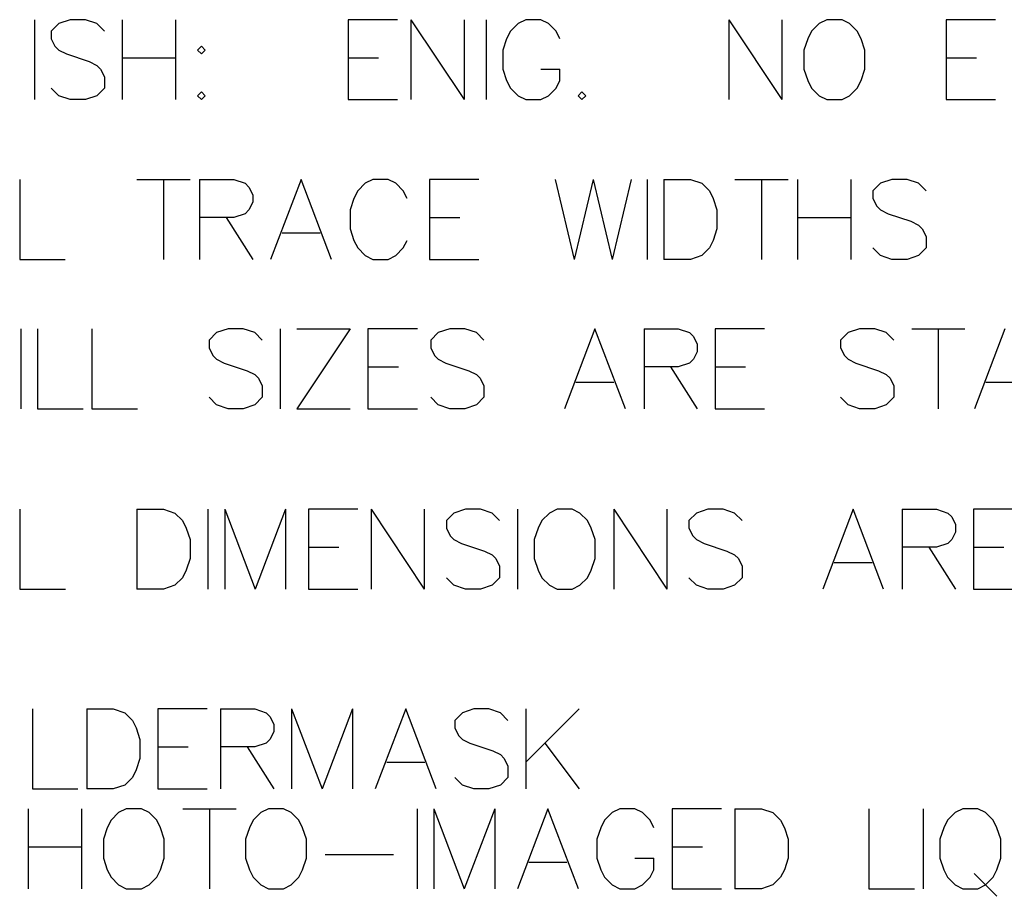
# Model space of a CAD drawing. Header units: millimetres. Extents: x 0 to 559, y 0 to 433.
# Tile 59 of 65: x 341 to 373, y 324 to 352. Entities that reach past the tile are written whole.
import ezdxf

# ---------------------------------------------------------------- set-up
doc = ezdxf.new("R2010")
doc.units = ezdxf.units.MM
doc.layers.add('Mechanical7', color=56, linetype='Continuous')

msp = doc.modelspace()

# ---------------------------------------------------------------- linework, layer by layer
at = {"layer": 'Mechanical7'}
for p, q in [((341.938, 351.839), (341.938, 349.3)), ((341.938, 351.839), (341.938, 349.3)), ((342.712, 351.718), (342.47, 351.476)), ((342.712, 351.718), (342.47, 351.476)), ((343.075, 351.839), (342.712, 351.718)), ((343.075, 351.839), (342.712, 351.718)), ((343.559, 351.839), (343.075, 351.839)), ((343.559, 351.839), (343.075, 351.839)), ((343.921, 351.718), (343.559, 351.839)), ((343.921, 351.718), (343.559, 351.839)), ((344.163, 351.476), (343.921, 351.718)), ((344.163, 351.476), (343.921, 351.718)), ((344.732, 351.839), (344.732, 349.3)), ((344.732, 351.839), (344.732, 349.3)), ((346.425, 351.839), (346.425, 349.3)), ((346.425, 351.839), (346.425, 349.3)), ((353.487, 351.839), (351.915, 351.839)), ((351.915, 351.839), (351.915, 349.3)), ((353.487, 351.839), (351.915, 351.839)), ((351.915, 351.839), (351.915, 349.3)), ((353.91, 351.839), (353.91, 349.3)), ((353.91, 351.839), (355.603, 349.3)), ((353.91, 351.839), (353.91, 349.3)), ((353.91, 351.839), (355.603, 349.3)), ((355.603, 351.839), (355.603, 349.3)), ((355.603, 351.839), (355.603, 349.3)), ((356.304, 351.839), (356.304, 349.3)), ((356.304, 351.839), (356.304, 349.3)), ((357.32, 351.718), (357.078, 351.476)), ((357.32, 351.718), (357.078, 351.476)), ((357.562, 351.839), (357.32, 351.718)), ((357.562, 351.839), (357.32, 351.718)), ((358.046, 351.839), (357.562, 351.839)), ((358.046, 351.839), (357.562, 351.839)), ((358.288, 351.718), (358.046, 351.839)), ((358.288, 351.718), (358.046, 351.839)), ((358.529, 351.476), (358.288, 351.718)), ((358.529, 351.476), (358.288, 351.718)), ((364.019, 351.839), (364.019, 349.3)), ((364.019, 351.839), (365.712, 349.3)), ((364.019, 351.839), (364.019, 349.3)), ((364.019, 351.839), (365.712, 349.3)), ((365.712, 351.839), (365.712, 349.3)), ((365.712, 351.839), (365.712, 349.3)), ((366.897, 351.718), (366.656, 351.476)), ((366.897, 351.718), (366.656, 351.476)), ((367.139, 351.839), (366.897, 351.718)), ((367.139, 351.839), (366.897, 351.718)), ((367.623, 351.839), (367.139, 351.839)), ((367.623, 351.839), (367.139, 351.839)), ((367.865, 351.718), (367.623, 351.839)), ((367.865, 351.718), (367.623, 351.839)), ((368.107, 351.476), (367.865, 351.718)), ((368.107, 351.476), (367.865, 351.718)), ((372.508, 351.839), (370.936, 351.839)), ((370.936, 351.839), (370.936, 349.3)), ((372.508, 351.839), (370.936, 351.839)), ((370.936, 351.839), (370.936, 349.3)), ((342.47, 351.476), (342.47, 351.235)), ((342.47, 351.476), (342.47, 351.235)), ((357.078, 351.476), (356.957, 351.235)), ((357.078, 351.476), (356.957, 351.235)), ((358.65, 351.235), (358.529, 351.476)), ((358.65, 351.235), (358.529, 351.476)), ((366.656, 351.476), (366.535, 351.235)), ((366.656, 351.476), (366.535, 351.235)), ((368.228, 351.235), (368.107, 351.476)), ((368.228, 351.235), (368.107, 351.476)), ((342.47, 351.235), (342.591, 350.993)), ((342.47, 351.235), (342.591, 350.993)), ((356.957, 351.235), (356.836, 350.872)), ((356.957, 351.235), (356.836, 350.872)), ((366.535, 351.235), (366.414, 350.872)), ((366.535, 351.235), (366.414, 350.872)), ((368.349, 350.872), (368.228, 351.235)), ((368.349, 350.872), (368.228, 351.235)), ((342.591, 350.993), (342.712, 350.872)), ((342.591, 350.993), (342.712, 350.872)), ((342.712, 350.872), (342.954, 350.751)), ((342.712, 350.872), (342.954, 350.751)), ((342.954, 350.751), (343.68, 350.509)), ((342.954, 350.751), (343.68, 350.509)), ((347.247, 350.993), (347.126, 350.872)), ((347.247, 350.993), (347.126, 350.872)), ((347.126, 350.872), (347.247, 350.751)), ((347.126, 350.872), (347.247, 350.751)), ((347.368, 350.872), (347.247, 350.993)), ((347.368, 350.872), (347.247, 350.993)), ((347.247, 350.751), (347.368, 350.872)), ((347.247, 350.751), (347.368, 350.872)), ((356.836, 350.872), (356.836, 350.267)), ((356.836, 350.872), (356.836, 350.267)), ((366.414, 350.872), (366.414, 350.267)), ((366.414, 350.872), (366.414, 350.267)), ((368.349, 350.267), (368.349, 350.872)), ((368.349, 350.267), (368.349, 350.872)), ((343.68, 350.509), (343.921, 350.388)), ((343.68, 350.509), (343.921, 350.388)), ((344.732, 350.63), (346.425, 350.63)), ((344.732, 350.63), (346.425, 350.63)), ((351.915, 350.63), (352.882, 350.63)), ((351.915, 350.63), (352.882, 350.63)), ((370.936, 350.63), (371.904, 350.63)), ((370.936, 350.63), (371.904, 350.63)), ((343.921, 350.388), (344.042, 350.267)), ((343.921, 350.388), (344.042, 350.267)), ((344.042, 350.267), (344.163, 350.025)), ((344.042, 350.267), (344.163, 350.025)), ((356.836, 350.267), (356.957, 349.904)), ((356.836, 350.267), (356.957, 349.904)), ((358.046, 350.267), (358.65, 350.267)), ((358.046, 350.267), (358.65, 350.267)), ((358.65, 349.904), (358.65, 350.267)), ((358.65, 349.904), (358.65, 350.267)), ((366.414, 350.267), (366.535, 349.904)), ((366.414, 350.267), (366.535, 349.904)), ((368.228, 349.904), (368.349, 350.267)), ((368.228, 349.904), (368.349, 350.267)), ((344.163, 350.025), (344.163, 349.663)), ((344.163, 350.025), (344.163, 349.663)), ((356.957, 349.904), (357.078, 349.663)), ((356.957, 349.904), (357.078, 349.663)), ((358.529, 349.663), (358.65, 349.904)), ((358.529, 349.663), (358.65, 349.904)), ((366.535, 349.904), (366.656, 349.663)), ((366.535, 349.904), (366.656, 349.663)), ((368.107, 349.663), (368.228, 349.904)), ((368.107, 349.663), (368.228, 349.904)), ((342.712, 349.421), (342.47, 349.663)), ((342.712, 349.421), (342.47, 349.663)), ((344.163, 349.663), (343.921, 349.421)), ((344.163, 349.663), (343.921, 349.421)), ((347.247, 349.542), (347.126, 349.421)), ((347.247, 349.542), (347.126, 349.421)), ((347.368, 349.421), (347.247, 349.542)), ((347.368, 349.421), (347.247, 349.542)), ((357.078, 349.663), (357.32, 349.421)), ((357.078, 349.663), (357.32, 349.421)), ((358.288, 349.421), (358.529, 349.663)), ((358.288, 349.421), (358.529, 349.663)), ((359.352, 349.542), (359.231, 349.421)), ((359.352, 349.542), (359.231, 349.421)), ((359.473, 349.421), (359.352, 349.542)), ((359.473, 349.421), (359.352, 349.542)), ((366.656, 349.663), (366.897, 349.421)), ((366.656, 349.663), (366.897, 349.421)), ((367.865, 349.421), (368.107, 349.663)), ((367.865, 349.421), (368.107, 349.663)), ((343.075, 349.3), (342.712, 349.421)), ((343.075, 349.3), (342.712, 349.421)), ((343.559, 349.3), (343.075, 349.3)), ((343.559, 349.3), (343.075, 349.3)), ((343.921, 349.421), (343.559, 349.3)), ((343.921, 349.421), (343.559, 349.3)), ((347.126, 349.421), (347.247, 349.3)), ((347.126, 349.421), (347.247, 349.3)), ((347.247, 349.3), (347.368, 349.421)), ((347.247, 349.3), (347.368, 349.421)), ((351.915, 349.3), (353.487, 349.3)), ((351.915, 349.3), (353.487, 349.3)), ((357.32, 349.421), (357.562, 349.3)), ((357.32, 349.421), (357.562, 349.3)), ((357.562, 349.3), (358.046, 349.3)), ((357.562, 349.3), (358.046, 349.3)), ((358.046, 349.3), (358.288, 349.421)), ((358.046, 349.3), (358.288, 349.421)), ((359.231, 349.421), (359.352, 349.3)), ((359.231, 349.421), (359.352, 349.3)), ((359.352, 349.3), (359.473, 349.421)), ((359.352, 349.3), (359.473, 349.421)), ((366.897, 349.421), (367.139, 349.3)), ((366.897, 349.421), (367.139, 349.3)), ((367.139, 349.3), (367.623, 349.3)), ((367.139, 349.3), (367.623, 349.3)), ((367.623, 349.3), (367.865, 349.421)), ((367.623, 349.3), (367.865, 349.421)), ((370.936, 349.3), (372.508, 349.3)), ((370.936, 349.3), (372.508, 349.3)), ((341.469, 346.759), (341.469, 344.22)), ((341.469, 346.759), (341.469, 344.22)), ((345.194, 346.759), (346.887, 346.759)), ((345.194, 346.759), (346.887, 346.759)), ((346.04, 346.759), (346.04, 344.22)), ((346.04, 346.759), (346.04, 344.22)), ((347.189, 346.759), (347.189, 344.22)), ((347.189, 346.759), (348.278, 346.759)), ((347.189, 346.759), (347.189, 344.22)), ((347.189, 346.759), (348.278, 346.759)), ((348.278, 346.759), (348.64, 346.638)), ((348.278, 346.759), (348.64, 346.638)), ((350.418, 346.759), (349.451, 344.22)), ((350.418, 346.759), (349.451, 344.22)), ((351.385, 344.22), (350.418, 346.759)), ((351.385, 344.22), (350.418, 346.759)), ((352.703, 346.759), (352.462, 346.638)), ((352.703, 346.759), (352.462, 346.638)), ((353.187, 346.759), (352.703, 346.759)), ((353.187, 346.759), (352.703, 346.759)), ((353.429, 346.638), (353.187, 346.759)), ((353.429, 346.638), (353.187, 346.759)), ((356.077, 346.759), (354.505, 346.759)), ((354.505, 346.759), (354.505, 344.22)), ((356.077, 346.759), (354.505, 346.759)), ((354.505, 346.759), (354.505, 344.22)), ((358.496, 346.759), (359.101, 344.22)), ((358.496, 346.759), (359.101, 344.22)), ((359.705, 346.759), (359.101, 344.22)), ((359.705, 346.759), (359.101, 344.22)), ((359.705, 346.759), (360.31, 344.22)), ((359.705, 346.759), (360.31, 344.22)), ((360.914, 346.759), (360.31, 344.22)), ((360.914, 346.759), (360.31, 344.22)), ((361.422, 346.759), (361.422, 344.22)), ((361.422, 346.759), (361.422, 344.22)), ((361.954, 346.759), (361.954, 344.22)), ((361.954, 346.759), (362.801, 346.759)), ((361.954, 346.759), (361.954, 344.22)), ((361.954, 346.759), (362.801, 346.759)), ((362.801, 346.759), (363.164, 346.638)), ((362.801, 346.759), (363.164, 346.638)), ((364.216, 346.759), (365.909, 346.759)), ((364.216, 346.759), (365.909, 346.759)), ((365.062, 346.759), (365.062, 344.22)), ((365.062, 346.759), (365.062, 344.22)), ((366.211, 346.759), (366.211, 344.22)), ((366.211, 346.759), (366.211, 344.22)), ((367.904, 346.759), (367.904, 344.22)), ((367.904, 346.759), (367.904, 344.22)), ((369.21, 346.759), (368.847, 346.638)), ((369.21, 346.759), (368.847, 346.638)), ((369.694, 346.759), (369.21, 346.759)), ((369.694, 346.759), (369.21, 346.759)), ((370.056, 346.638), (369.694, 346.759)), ((370.056, 346.638), (369.694, 346.759)), ((348.64, 346.638), (348.761, 346.517)), ((348.64, 346.638), (348.761, 346.517)), ((348.761, 346.517), (348.882, 346.276)), ((348.761, 346.517), (348.882, 346.276)), ((352.22, 346.396), (352.099, 346.155)), ((352.22, 346.396), (352.099, 346.155)), ((352.462, 346.638), (352.22, 346.396)), ((352.462, 346.638), (352.22, 346.396)), ((353.671, 346.396), (353.429, 346.638)), ((353.671, 346.396), (353.429, 346.638)), ((353.792, 346.155), (353.671, 346.396)), ((353.792, 346.155), (353.671, 346.396)), ((363.164, 346.638), (363.405, 346.396)), ((363.164, 346.638), (363.405, 346.396)), ((363.405, 346.396), (363.526, 346.155)), ((363.405, 346.396), (363.526, 346.155)), ((368.847, 346.638), (368.605, 346.396)), ((368.847, 346.638), (368.605, 346.396)), ((368.605, 346.396), (368.605, 346.155)), ((368.605, 346.396), (368.605, 346.155)), ((370.298, 346.396), (370.056, 346.638)), ((370.298, 346.396), (370.056, 346.638)), ((348.882, 346.276), (348.882, 346.034)), ((348.882, 346.276), (348.882, 346.034)), ((352.099, 346.155), (351.978, 345.792)), ((352.099, 346.155), (351.978, 345.792)), ((363.526, 346.155), (363.647, 345.792)), ((363.526, 346.155), (363.647, 345.792)), ((368.605, 346.155), (368.726, 345.913)), ((368.605, 346.155), (368.726, 345.913)), ((348.761, 345.792), (348.64, 345.671)), ((348.761, 345.792), (348.64, 345.671)), ((348.882, 346.034), (348.761, 345.792)), ((348.882, 346.034), (348.761, 345.792)), ((351.978, 345.792), (351.978, 345.187)), ((351.978, 345.792), (351.978, 345.187)), ((363.647, 345.792), (363.647, 345.187)), ((363.647, 345.792), (363.647, 345.187)), ((368.726, 345.913), (368.847, 345.792)), ((368.726, 345.913), (368.847, 345.792)), ((368.847, 345.792), (369.089, 345.671)), ((368.847, 345.792), (369.089, 345.671)), ((348.278, 345.55), (347.189, 345.55)), ((348.278, 345.55), (347.189, 345.55)), ((348.036, 345.55), (348.882, 344.22)), ((348.036, 345.55), (348.882, 344.22)), ((348.64, 345.671), (348.278, 345.55)), ((348.64, 345.671), (348.278, 345.55)), ((354.505, 345.55), (355.473, 345.55)), ((354.505, 345.55), (355.473, 345.55)), ((366.211, 345.55), (367.904, 345.55)), ((366.211, 345.55), (367.904, 345.55)), ((369.089, 345.671), (369.815, 345.429)), ((369.089, 345.671), (369.815, 345.429)), ((369.815, 345.429), (370.056, 345.308)), ((369.815, 345.429), (370.056, 345.308)), ((351.978, 345.187), (352.099, 344.824)), ((351.978, 345.187), (352.099, 344.824)), ((363.647, 345.187), (363.526, 344.824)), ((363.647, 345.187), (363.526, 344.824)), ((370.056, 345.308), (370.177, 345.187)), ((370.056, 345.308), (370.177, 345.187)), ((370.177, 345.187), (370.298, 344.945)), ((370.177, 345.187), (370.298, 344.945)), ((349.813, 345.066), (351.023, 345.066)), ((349.813, 345.066), (351.023, 345.066)), ((352.099, 344.824), (352.22, 344.583)), ((352.099, 344.824), (352.22, 344.583)), ((353.671, 344.583), (353.792, 344.824)), ((353.671, 344.583), (353.792, 344.824)), ((363.526, 344.824), (363.405, 344.583)), ((363.526, 344.824), (363.405, 344.583)), ((370.298, 344.945), (370.298, 344.583)), ((370.298, 344.945), (370.298, 344.583)), ((352.22, 344.583), (352.462, 344.341)), ((352.22, 344.583), (352.462, 344.341)), ((353.429, 344.341), (353.671, 344.583)), ((353.429, 344.341), (353.671, 344.583)), ((363.405, 344.583), (363.164, 344.341)), ((363.405, 344.583), (363.164, 344.341)), ((368.847, 344.341), (368.605, 344.583)), ((368.847, 344.341), (368.605, 344.583)), ((370.298, 344.583), (370.056, 344.341)), ((370.298, 344.583), (370.056, 344.341)), ((341.469, 344.22), (342.921, 344.22)), ((341.469, 344.22), (342.921, 344.22)), ((352.462, 344.341), (352.703, 344.22)), ((352.462, 344.341), (352.703, 344.22)), ((352.703, 344.22), (353.187, 344.22)), ((352.703, 344.22), (353.187, 344.22)), ((353.187, 344.22), (353.429, 344.341)), ((353.187, 344.22), (353.429, 344.341)), ((354.505, 344.22), (356.077, 344.22)), ((354.505, 344.22), (356.077, 344.22)), ((362.801, 344.22), (361.954, 344.22)), ((362.801, 344.22), (361.954, 344.22)), ((363.164, 344.341), (362.801, 344.22)), ((363.164, 344.341), (362.801, 344.22)), ((369.21, 344.22), (368.847, 344.341)), ((369.21, 344.22), (368.847, 344.341)), ((369.694, 344.22), (369.21, 344.22)), ((369.694, 344.22), (369.21, 344.22)), ((370.056, 344.341), (369.694, 344.22)), ((370.056, 344.341), (369.694, 344.22)), ((341.506, 342.011), (341.506, 339.472)), ((341.506, 342.011), (341.506, 339.472)), ((342.038, 342.011), (342.038, 339.472)), ((342.038, 342.011), (342.038, 339.472)), ((343.767, 342.011), (343.767, 339.472)), ((343.767, 342.011), (343.767, 339.472)), ((348.097, 342.011), (347.734, 341.89)), ((348.097, 342.011), (347.734, 341.89)), ((348.58, 342.011), (348.097, 342.011)), ((348.58, 342.011), (348.097, 342.011)), ((348.943, 341.89), (348.58, 342.011)), ((348.943, 341.89), (348.58, 342.011)), ((349.753, 342.011), (349.753, 339.472)), ((349.753, 342.011), (349.753, 339.472)), ((351.978, 342.011), (350.285, 339.472)), ((350.285, 342.011), (351.978, 342.011)), ((351.978, 342.011), (350.285, 339.472)), ((350.285, 342.011), (351.978, 342.011)), ((354.119, 342.011), (352.547, 342.011)), ((352.547, 342.011), (352.547, 339.472)), ((354.119, 342.011), (352.547, 342.011)), ((352.547, 342.011), (352.547, 339.472)), ((355.147, 342.011), (354.784, 341.89)), ((355.147, 342.011), (354.784, 341.89)), ((355.63, 342.011), (355.147, 342.011)), ((355.63, 342.011), (355.147, 342.011)), ((355.993, 341.89), (355.63, 342.011)), ((355.993, 341.89), (355.63, 342.011)), ((359.766, 342.011), (358.799, 339.472)), ((359.766, 342.011), (358.799, 339.472)), ((360.733, 339.472), (359.766, 342.011)), ((360.733, 339.472), (359.766, 342.011)), ((361.326, 342.011), (361.326, 339.472)), ((361.326, 342.011), (362.414, 342.011)), ((361.326, 342.011), (361.326, 339.472)), ((361.326, 342.011), (362.414, 342.011)), ((362.414, 342.011), (362.777, 341.89)), ((362.414, 342.011), (362.777, 341.89)), ((365.159, 342.011), (363.587, 342.011)), ((363.587, 342.011), (363.587, 339.472)), ((365.159, 342.011), (363.587, 342.011)), ((363.587, 342.011), (363.587, 339.472)), ((368.182, 342.011), (367.82, 341.89)), ((368.182, 342.011), (367.82, 341.89)), ((368.666, 342.011), (368.182, 342.011)), ((368.666, 342.011), (368.182, 342.011)), ((369.029, 341.89), (368.666, 342.011)), ((369.029, 341.89), (368.666, 342.011)), ((369.839, 342.011), (371.532, 342.011)), ((369.839, 342.011), (371.532, 342.011)), ((370.686, 342.011), (370.686, 339.472)), ((370.686, 342.011), (370.686, 339.472)), ((372.802, 342.011), (371.834, 339.472)), ((372.802, 342.011), (371.834, 339.472)), ((347.734, 341.89), (347.492, 341.648)), ((347.734, 341.89), (347.492, 341.648)), ((349.185, 341.648), (348.943, 341.89)), ((349.185, 341.648), (348.943, 341.89)), ((354.784, 341.89), (354.542, 341.648)), ((354.784, 341.89), (354.542, 341.648)), ((356.235, 341.648), (355.993, 341.89)), ((356.235, 341.648), (355.993, 341.89)), ((362.777, 341.89), (362.898, 341.769)), ((362.777, 341.89), (362.898, 341.769)), ((362.898, 341.769), (363.019, 341.527)), ((362.898, 341.769), (363.019, 341.527)), ((367.82, 341.89), (367.578, 341.648)), ((367.82, 341.89), (367.578, 341.648)), ((369.271, 341.648), (369.029, 341.89)), ((369.271, 341.648), (369.029, 341.89)), ((347.492, 341.648), (347.492, 341.406)), ((347.492, 341.648), (347.492, 341.406)), ((347.492, 341.406), (347.613, 341.164)), ((347.492, 341.406), (347.613, 341.164)), ((354.542, 341.648), (354.542, 341.406)), ((354.542, 341.648), (354.542, 341.406)), ((354.542, 341.406), (354.663, 341.164)), ((354.542, 341.406), (354.663, 341.164)), ((363.019, 341.527), (363.019, 341.285)), ((363.019, 341.527), (363.019, 341.285)), ((367.578, 341.648), (367.578, 341.406)), ((367.578, 341.648), (367.578, 341.406)), ((367.578, 341.406), (367.699, 341.164)), ((367.578, 341.406), (367.699, 341.164)), ((347.613, 341.164), (347.734, 341.044)), ((347.613, 341.164), (347.734, 341.044)), ((347.734, 341.044), (347.976, 340.923)), ((347.734, 341.044), (347.976, 340.923)), ((354.663, 341.164), (354.784, 341.044)), ((354.663, 341.164), (354.784, 341.044)), ((354.784, 341.044), (355.026, 340.923)), ((354.784, 341.044), (355.026, 340.923)), ((362.898, 341.044), (362.777, 340.923)), ((362.898, 341.044), (362.777, 340.923)), ((363.019, 341.285), (362.898, 341.044)), ((363.019, 341.285), (362.898, 341.044)), ((367.699, 341.164), (367.82, 341.044)), ((367.699, 341.164), (367.82, 341.044)), ((367.82, 341.044), (368.062, 340.923)), ((367.82, 341.044), (368.062, 340.923)), ((347.976, 340.923), (348.701, 340.681)), ((347.976, 340.923), (348.701, 340.681)), ((352.547, 340.802), (353.514, 340.802)), ((352.547, 340.802), (353.514, 340.802)), ((355.026, 340.923), (355.751, 340.681)), ((355.026, 340.923), (355.751, 340.681)), ((362.414, 340.802), (361.326, 340.802)), ((362.414, 340.802), (361.326, 340.802)), ((362.172, 340.802), (363.019, 339.472)), ((362.172, 340.802), (363.019, 339.472)), ((362.777, 340.923), (362.414, 340.802)), ((362.777, 340.923), (362.414, 340.802)), ((363.587, 340.802), (364.555, 340.802)), ((363.587, 340.802), (364.555, 340.802)), ((368.062, 340.923), (368.787, 340.681)), ((368.062, 340.923), (368.787, 340.681)), ((348.701, 340.681), (348.943, 340.56)), ((348.701, 340.681), (348.943, 340.56)), ((348.943, 340.56), (349.064, 340.439)), ((348.943, 340.56), (349.064, 340.439)), ((349.064, 340.439), (349.185, 340.197)), ((349.064, 340.439), (349.185, 340.197)), ((355.751, 340.681), (355.993, 340.56)), ((355.751, 340.681), (355.993, 340.56)), ((355.993, 340.56), (356.114, 340.439)), ((355.993, 340.56), (356.114, 340.439)), ((356.114, 340.439), (356.235, 340.197)), ((356.114, 340.439), (356.235, 340.197)), ((368.787, 340.681), (369.029, 340.56)), ((368.787, 340.681), (369.029, 340.56)), ((369.029, 340.56), (369.15, 340.439)), ((369.029, 340.56), (369.15, 340.439)), ((369.15, 340.439), (369.271, 340.197)), ((369.15, 340.439), (369.271, 340.197)), ((349.185, 340.197), (349.185, 339.834)), ((349.185, 340.197), (349.185, 339.834)), ((356.235, 340.197), (356.235, 339.834)), ((356.235, 340.197), (356.235, 339.834)), ((359.161, 340.318), (360.371, 340.318)), ((359.161, 340.318), (360.371, 340.318)), ((369.271, 340.197), (369.271, 339.834)), ((369.271, 340.197), (369.271, 339.834)), ((372.197, 340.318), (373.406, 340.318)), ((372.197, 340.318), (373.406, 340.318)), ((347.734, 339.592), (347.492, 339.834)), ((347.734, 339.592), (347.492, 339.834)), ((349.185, 339.834), (348.943, 339.592)), ((349.185, 339.834), (348.943, 339.592)), ((354.784, 339.592), (354.542, 339.834)), ((354.784, 339.592), (354.542, 339.834)), ((356.235, 339.834), (355.993, 339.592)), ((356.235, 339.834), (355.993, 339.592)), ((367.82, 339.592), (367.578, 339.834)), ((367.82, 339.592), (367.578, 339.834)), ((369.271, 339.834), (369.029, 339.592)), ((369.271, 339.834), (369.029, 339.592)), ((342.038, 339.472), (343.489, 339.472)), ((342.038, 339.472), (343.489, 339.472)), ((343.767, 339.472), (345.219, 339.472)), ((343.767, 339.472), (345.219, 339.472)), ((348.097, 339.472), (347.734, 339.592)), ((348.097, 339.472), (347.734, 339.592)), ((348.58, 339.472), (348.097, 339.472)), ((348.58, 339.472), (348.097, 339.472)), ((348.943, 339.592), (348.58, 339.472)), ((348.943, 339.592), (348.58, 339.472)), ((350.285, 339.472), (351.978, 339.472)), ((350.285, 339.472), (351.978, 339.472)), ((352.547, 339.472), (354.119, 339.472)), ((352.547, 339.472), (354.119, 339.472)), ((355.147, 339.472), (354.784, 339.592)), ((355.147, 339.472), (354.784, 339.592)), ((355.63, 339.472), (355.147, 339.472)), ((355.63, 339.472), (355.147, 339.472)), ((355.993, 339.592), (355.63, 339.472)), ((355.993, 339.592), (355.63, 339.472)), ((363.587, 339.472), (365.159, 339.472)), ((363.587, 339.472), (365.159, 339.472)), ((368.182, 339.472), (367.82, 339.592)), ((368.182, 339.472), (367.82, 339.592)), ((368.666, 339.472), (368.182, 339.472)), ((368.666, 339.472), (368.182, 339.472)), ((369.029, 339.592), (368.666, 339.472)), ((369.029, 339.592), (368.666, 339.472)), ((341.472, 336.277), (341.472, 333.737)), ((345.197, 336.277), (345.197, 333.737)), ((345.197, 336.277), (346.043, 336.277)), ((346.043, 336.277), (346.406, 336.156)), ((346.406, 336.156), (346.648, 335.914)), ((347.458, 336.277), (347.458, 333.737)), ((347.99, 336.277), (347.99, 333.737)), ((347.99, 336.277), (348.958, 333.737)), ((349.925, 336.277), (348.958, 333.737)), ((349.925, 336.277), (349.925, 333.737)), ((352.223, 336.277), (350.651, 336.277)), ((350.651, 336.277), (350.651, 333.737)), ((352.646, 336.277), (352.646, 333.737)), ((352.646, 336.277), (354.339, 333.737)), ((354.339, 336.277), (354.339, 333.737)), ((355.282, 336.156), (355.04, 335.914)), ((355.645, 336.277), (355.282, 336.156)), ((356.129, 336.277), (355.645, 336.277)), ((356.492, 336.156), (356.129, 336.277)), ((356.733, 335.914), (356.492, 336.156)), ((357.302, 336.277), (357.302, 333.737)), ((358.318, 336.156), (358.076, 335.914)), ((358.559, 336.277), (358.318, 336.156)), ((359.043, 336.277), (358.559, 336.277)), ((359.285, 336.156), (359.043, 336.277)), ((359.527, 335.914), (359.285, 336.156)), ((360.361, 336.277), (360.361, 333.737)), ((360.361, 336.277), (362.054, 333.737)), ((362.054, 336.277), (362.054, 333.737)), ((362.997, 336.156), (362.756, 335.914)), ((363.36, 336.277), (362.997, 336.156)), ((363.844, 336.277), (363.36, 336.277)), ((364.207, 336.156), (363.844, 336.277)), ((364.449, 335.914), (364.207, 336.156)), ((367.98, 336.277), (367.012, 333.737)), ((368.947, 333.737), (367.98, 336.277)), ((369.54, 336.277), (369.54, 333.737)), ((369.54, 336.277), (370.628, 336.277)), ((370.628, 336.277), (370.991, 336.156)), ((370.991, 336.156), (371.112, 336.035)), ((371.112, 336.035), (371.232, 335.793)), ((373.373, 336.277), (371.801, 336.277)), ((371.801, 336.277), (371.801, 333.737)), ((346.648, 335.914), (346.769, 335.672)), ((355.04, 335.914), (355.04, 335.672)), ((358.076, 335.914), (357.955, 335.672)), ((359.648, 335.672), (359.527, 335.914)), ((362.756, 335.914), (362.756, 335.672)), ((371.232, 335.793), (371.232, 335.551)), ((346.769, 335.672), (346.89, 335.31)), ((355.04, 335.672), (355.161, 335.43)), ((355.161, 335.43), (355.282, 335.31)), ((357.955, 335.672), (357.834, 335.31)), ((359.769, 335.31), (359.648, 335.672)), ((362.756, 335.672), (362.876, 335.43)), ((362.876, 335.43), (362.997, 335.31)), ((371.232, 335.551), (371.112, 335.31)), ((346.89, 335.31), (346.89, 334.705)), ((355.282, 335.31), (355.524, 335.189)), ((355.524, 335.189), (356.25, 334.947)), ((357.834, 335.31), (357.834, 334.705)), ((359.769, 334.705), (359.769, 335.31)), ((362.997, 335.31), (363.239, 335.189)), ((363.239, 335.189), (363.965, 334.947)), ((370.991, 335.189), (370.628, 335.068)), ((371.112, 335.31), (370.991, 335.189)), ((350.651, 335.068), (351.618, 335.068)), ((356.25, 334.947), (356.492, 334.826)), ((356.492, 334.826), (356.612, 334.705)), ((363.965, 334.947), (364.207, 334.826)), ((364.207, 334.826), (364.328, 334.705)), ((370.628, 335.068), (369.54, 335.068)), ((370.386, 335.068), (371.232, 333.737)), ((371.801, 335.068), (372.768, 335.068)), ((346.89, 334.705), (346.769, 334.342)), ((356.612, 334.705), (356.733, 334.463)), ((356.733, 334.463), (356.733, 334.1)), ((357.834, 334.705), (357.955, 334.342)), ((359.648, 334.342), (359.769, 334.705)), ((364.328, 334.705), (364.449, 334.463)), ((364.449, 334.463), (364.449, 334.1)), ((367.375, 334.584), (368.584, 334.584)), ((346.769, 334.342), (346.648, 334.1)), ((357.955, 334.342), (358.076, 334.1)), ((359.527, 334.1), (359.648, 334.342)), ((346.406, 333.858), (346.043, 333.737)), ((346.648, 334.1), (346.406, 333.858)), ((355.282, 333.858), (355.04, 334.1)), ((355.645, 333.737), (355.282, 333.858)), ((356.492, 333.858), (356.129, 333.737)), ((356.733, 334.1), (356.492, 333.858)), ((358.076, 334.1), (358.318, 333.858)), ((358.318, 333.858), (358.559, 333.737)), ((359.043, 333.737), (359.285, 333.858)), ((359.285, 333.858), (359.527, 334.1)), ((362.997, 333.858), (362.756, 334.1)), ((363.36, 333.737), (362.997, 333.858)), ((364.207, 333.858), (363.844, 333.737)), ((364.449, 334.1), (364.207, 333.858)), ((341.472, 333.737), (342.924, 333.737)), ((346.043, 333.737), (345.197, 333.737)), ((350.651, 333.737), (352.223, 333.737)), ((356.129, 333.737), (355.645, 333.737)), ((358.559, 333.737), (359.043, 333.737)), ((363.844, 333.737), (363.36, 333.737)), ((371.801, 333.737), (373.373, 333.737)), ((341.872, 329.927), (341.872, 327.387)), ((343.601, 329.927), (343.601, 327.387)), ((343.601, 329.927), (344.447, 329.927)), ((344.447, 329.927), (344.81, 329.806)), ((344.81, 329.806), (345.052, 329.564)), ((347.434, 329.927), (345.862, 329.927)), ((345.862, 329.927), (345.862, 327.387)), ((347.857, 329.927), (347.857, 327.387)), ((347.857, 329.927), (348.946, 329.927)), ((348.946, 329.927), (349.309, 329.806)), ((349.309, 329.806), (349.429, 329.685)), ((350.119, 329.927), (350.119, 327.387)), ((350.119, 329.927), (351.086, 327.387)), ((352.054, 329.927), (351.086, 327.387)), ((352.054, 329.927), (352.054, 327.387)), ((353.747, 329.927), (352.779, 327.387)), ((354.714, 327.387), (353.747, 329.927)), ((355.548, 329.806), (355.306, 329.564)), ((355.911, 329.927), (355.548, 329.806)), ((356.395, 329.927), (355.911, 329.927)), ((356.758, 329.806), (356.395, 329.927)), ((356.999, 329.564), (356.758, 329.806)), ((357.568, 329.927), (357.568, 327.387)), ((359.261, 329.927), (357.568, 328.234)), ((345.052, 329.564), (345.173, 329.322)), ((349.429, 329.685), (349.55, 329.443)), ((349.55, 329.443), (349.55, 329.201)), ((355.306, 329.564), (355.306, 329.322)), ((345.173, 329.322), (345.294, 328.96)), ((349.55, 329.201), (349.429, 328.96)), ((355.306, 329.322), (355.427, 329.08)), ((345.294, 328.96), (345.294, 328.355)), ((349.309, 328.839), (348.946, 328.718)), ((349.429, 328.96), (349.309, 328.839)), ((355.427, 329.08), (355.548, 328.96)), ((355.548, 328.96), (355.79, 328.839)), ((355.79, 328.839), (356.516, 328.597)), ((358.172, 328.839), (359.261, 327.387)), ((345.862, 328.718), (346.83, 328.718)), ((348.946, 328.718), (347.857, 328.718)), ((348.704, 328.718), (349.55, 327.387)), ((356.516, 328.597), (356.758, 328.476)), ((345.294, 328.355), (345.173, 327.992)), ((353.142, 328.234), (354.351, 328.234)), ((356.758, 328.476), (356.879, 328.355)), ((356.879, 328.355), (356.999, 328.113)), ((345.173, 327.992), (345.052, 327.75)), ((356.999, 328.113), (356.999, 327.75)), ((345.052, 327.75), (344.81, 327.508)), ((355.548, 327.508), (355.306, 327.75)), ((356.999, 327.75), (356.758, 327.508)), ((341.872, 327.387), (343.323, 327.387)), ((344.447, 327.387), (343.601, 327.387)), ((344.81, 327.508), (344.447, 327.387)), ((345.862, 327.387), (347.434, 327.387)), ((355.911, 327.387), (355.548, 327.508)), ((356.395, 327.387), (355.911, 327.387)), ((356.758, 327.508), (356.395, 327.387)), ((341.739, 326.752), (341.739, 324.212)), ((343.431, 326.752), (343.431, 324.212)), ((344.617, 326.631), (344.375, 326.389)), ((344.858, 326.752), (344.617, 326.631)), ((345.342, 326.752), (344.858, 326.752)), ((345.584, 326.631), (345.342, 326.752)), ((345.826, 326.389), (345.584, 326.631)), ((346.66, 326.752), (348.353, 326.752)), ((347.507, 326.752), (347.507, 324.212)), ((349.139, 326.631), (348.897, 326.389)), ((349.381, 326.752), (349.139, 326.631)), ((349.865, 326.752), (349.381, 326.752)), ((350.107, 326.631), (349.865, 326.752)), ((350.348, 326.389), (350.107, 326.631)), ((354.109, 326.752), (354.109, 324.212)), ((354.641, 326.752), (354.641, 324.212)), ((354.641, 326.752), (355.609, 324.212)), ((356.576, 326.752), (355.609, 324.212)), ((356.576, 326.752), (356.576, 324.212)), ((358.269, 326.752), (357.302, 324.212)), ((359.237, 324.212), (358.269, 326.752)), ((360.313, 326.631), (360.071, 326.389)), ((360.555, 326.752), (360.313, 326.631)), ((361.038, 326.752), (360.555, 326.752)), ((361.28, 326.631), (361.038, 326.752)), ((361.522, 326.389), (361.28, 326.631)), ((363.795, 326.752), (362.223, 326.752)), ((362.223, 326.752), (362.223, 324.212)), ((364.219, 326.752), (364.219, 324.212)), ((364.219, 326.752), (365.065, 326.752)), ((365.065, 326.752), (365.428, 326.631)), ((365.428, 326.631), (365.67, 326.389)), ((368.475, 326.752), (368.475, 324.212)), ((370.205, 326.752), (370.205, 324.212)), ((371.22, 326.631), (370.979, 326.389)), ((371.462, 326.752), (371.22, 326.631)), ((371.946, 326.752), (371.462, 326.752)), ((372.188, 326.631), (371.946, 326.752)), ((372.43, 326.389), (372.188, 326.631)), ((344.375, 326.389), (344.254, 326.147)), ((345.947, 326.147), (345.826, 326.389)), ((348.897, 326.389), (348.776, 326.147)), ((350.469, 326.147), (350.348, 326.389)), ((360.071, 326.389), (359.95, 326.147)), ((361.643, 326.147), (361.522, 326.389)), ((365.67, 326.389), (365.791, 326.147)), ((370.979, 326.389), (370.858, 326.147)), ((372.551, 326.147), (372.43, 326.389)), ((344.254, 326.147), (344.133, 325.785)), ((346.068, 325.785), (345.947, 326.147)), ((348.776, 326.147), (348.656, 325.785)), ((350.59, 325.785), (350.469, 326.147)), ((359.95, 326.147), (359.829, 325.785)), ((365.791, 326.147), (365.912, 325.785)), ((370.858, 326.147), (370.737, 325.785)), ((372.672, 325.785), (372.551, 326.147)), ((344.133, 325.785), (344.133, 325.18)), ((346.068, 325.18), (346.068, 325.785)), ((348.656, 325.785), (348.656, 325.18)), ((350.59, 325.18), (350.59, 325.785)), ((359.829, 325.785), (359.829, 325.18)), ((365.912, 325.785), (365.912, 325.18)), ((370.737, 325.785), (370.737, 325.18)), ((372.672, 325.18), (372.672, 325.785)), ((341.739, 325.543), (343.431, 325.543)), ((362.223, 325.543), (363.191, 325.543)), ((344.133, 325.18), (344.254, 324.817)), ((345.947, 324.817), (346.068, 325.18)), ((348.656, 325.18), (348.776, 324.817)), ((350.469, 324.817), (350.59, 325.18)), ((351.183, 325.301), (353.36, 325.301)), ((357.665, 325.059), (358.874, 325.059)), ((359.829, 325.18), (359.95, 324.817)), ((361.038, 325.18), (361.643, 325.18)), ((361.643, 324.817), (361.643, 325.18)), ((365.912, 325.18), (365.791, 324.817)), ((370.737, 325.18), (370.858, 324.817)), ((372.551, 324.817), (372.672, 325.18)), ((344.254, 324.817), (344.375, 324.575)), ((345.826, 324.575), (345.947, 324.817)), ((348.776, 324.817), (348.897, 324.575)), ((350.348, 324.575), (350.469, 324.817)), ((359.95, 324.817), (360.071, 324.575)), ((361.522, 324.575), (361.643, 324.817)), ((365.791, 324.817), (365.67, 324.575)), ((370.858, 324.817), (370.979, 324.575)), ((372.43, 324.575), (372.551, 324.817)), ((344.375, 324.575), (344.617, 324.333)), ((345.584, 324.333), (345.826, 324.575)), ((348.897, 324.575), (349.139, 324.333)), ((350.107, 324.333), (350.348, 324.575)), ((360.071, 324.575), (360.313, 324.333)), ((361.28, 324.333), (361.522, 324.575)), ((365.67, 324.575), (365.428, 324.333)), ((370.979, 324.575), (371.22, 324.333)), ((371.825, 324.696), (372.551, 323.971)), ((372.188, 324.333), (372.43, 324.575)), ((344.617, 324.333), (344.858, 324.212)), ((344.858, 324.212), (345.342, 324.212)), ((345.342, 324.212), (345.584, 324.333)), ((349.139, 324.333), (349.381, 324.212)), ((349.381, 324.212), (349.865, 324.212)), ((349.865, 324.212), (350.107, 324.333)), ((360.313, 324.333), (360.555, 324.212)), ((360.555, 324.212), (361.038, 324.212)), ((361.038, 324.212), (361.28, 324.333)), ((362.223, 324.212), (363.795, 324.212)), ((365.065, 324.212), (364.219, 324.212)), ((365.428, 324.333), (365.065, 324.212)), ((368.475, 324.212), (369.926, 324.212)), ((371.22, 324.333), (371.462, 324.212)), ((371.462, 324.212), (371.946, 324.212)), ((371.946, 324.212), (372.188, 324.333))]:
    msp.add_line(p, q, dxfattribs=at)

doc.saveas('drawing.dxf')
